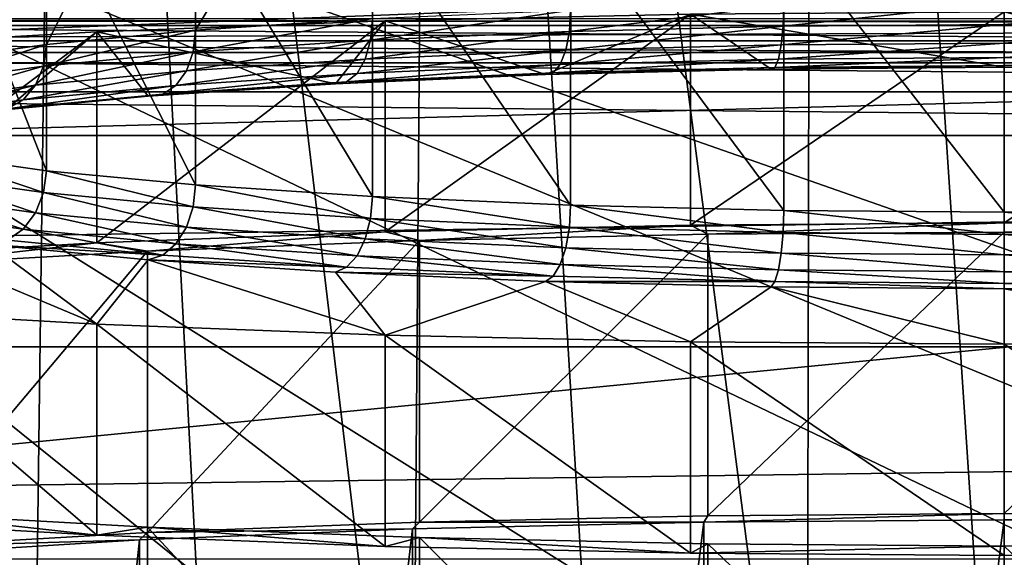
# Model space of a CAD drawing. Header units: millimetres. Extents: x -182 to 217, y -96 to 236.
# Tile 66 of 256: x -81.97 to -75, y -1.49 to 2.32. Entities that reach past the tile are written whole.
import ezdxf

# ---------------------------------------------------------------- set-up
doc = ezdxf.new("R2010")
doc.units = ezdxf.units.MM
doc.header["$LTSCALE"] = 52.148148
for name, color, linetype in [('207', 7, 'CONTINUOUS'), ('246', 7, 'CONTINUOUS'), ('247', 7, 'CONTINUOUS'), ('250', 7, 'CONTINUOUS'), ('252', 7, 'CONTINUOUS'), ('253', 7, 'CONTINUOUS'), ('254', 7, 'CONTINUOUS'), ('255', 7, 'CONTINUOUS'), ('30', 7, 'CONTINUOUS'), ('311', 7, 'CONTINUOUS'), ('4', 7, 'CONTINUOUS'), ('47', 7, 'CONTINUOUS'), ('495', 7, 'CONTINUOUS'), ('496', 7, 'CONTINUOUS'), ('497', 7, 'CONTINUOUS'), ('50', 7, 'CONTINUOUS'), ('504', 7, 'CONTINUOUS'), ('505', 7, 'CONTINUOUS'), ('506', 7, 'CONTINUOUS'), ('57', 7, 'CONTINUOUS'), ('6', 7, 'CONTINUOUS'), ('60', 7, 'CONTINUOUS'), ('67', 7, 'CONTINUOUS')]:
    doc.layers.add(name, color=color, linetype=linetype)

msp = doc.modelspace()

# ---------------------------------------------------------------- linework, layer by layer
at = {"layer": '207', "color": 7, "linetype": 'CONTINUOUS', "true_color": 0xaaaaaa}
for points in [[(-90.3757, 2.306, 61.0878), (-90.3757, 2.448, 60.809), (-59.6243, 2.306, 61.0878), (-90.3757, 2.306, 61.0878)], [(-59.6243, 2.306, 61.0878), (-90.3757, 2.448, 60.809), (-75.001, 2.4135, 60.9), (-59.6243, 2.306, 61.0878)], [(-59.6243, 2.448, 60.809), (-59.6243, 2.306, 61.0878), (-75.001, 2.4135, 60.9), (-59.6243, 2.448, 60.809)], [(-90.3757, 2.0847, 61.309), (-90.3757, 2.306, 61.0878), (-59.6243, 2.0847, 61.309), (-90.3757, 2.0847, 61.309)], [(-59.6243, 2.0847, 61.309), (-90.3757, 2.306, 61.0878), (-59.6243, 2.306, 61.0878), (-59.6243, 2.0847, 61.309)], [(-90.3757, 1.806, 61.4511), (-90.3757, 2.0847, 61.309), (-59.6243, 1.806, 61.4511), (-90.3757, 1.806, 61.4511)], [(-59.6243, 1.806, 61.4511), (-90.3757, 2.0847, 61.309), (-59.6243, 2.0847, 61.309), (-59.6243, 1.806, 61.4511)], [(-59.6243, 1.497, 61.5), (-90.3757, 1.497, 61.5), (-90.3757, 1.806, 61.4511), (-59.6243, 1.497, 61.5)], [(-59.6243, 1.497, 61.5), (-90.3757, 1.806, 61.4511), (-59.6243, 1.806, 61.4511), (-59.6243, 1.497, 61.5)]]:
    msp.add_3dface(points, dxfattribs=at)
at = {"layer": '246', "color": 7, "linetype": 'CONTINUOUS', "true_color": 0xaaaaaa}
for points in [[(-75, 2.372, 112.3592), (-77.222, 2.356, 112.1758), (-75, 1.9798, 107.8763), (-75, 2.372, 112.3592)], [(-72.778, 2.356, 112.1758), (-75, 2.372, 112.3592), (-73.3489, 1.9665, 107.7241), (-72.778, 2.356, 112.1758)], [(-75, 2.372, 112.3592), (-75, 1.9798, 107.8763), (-73.3489, 1.9665, 107.7241), (-75, 2.372, 112.3592)], [(-79.3835, 2.3083, 111.6305), (-81.4253, 2.2302, 110.7383), (-79.7363, 1.8624, 106.5344), (-79.3835, 2.3083, 111.6305)], [(-78.249, 1.9269, 107.2717), (-79.3835, 2.3083, 111.6305), (-79.7363, 1.8624, 106.5344), (-78.249, 1.9269, 107.2717)], [(-77.222, 2.356, 112.1758), (-79.3835, 2.3083, 111.6305), (-78.249, 1.9269, 107.2717), (-77.222, 2.356, 112.1758)], [(-76.6511, 1.9665, 107.7241), (-77.222, 2.356, 112.1758), (-78.249, 1.9269, 107.2717), (-76.6511, 1.9665, 107.7241)], [(-75, 1.9798, 107.8763), (-77.222, 2.356, 112.1758), (-76.6511, 1.9665, 107.7241), (-75, 1.9798, 107.8763)], [(-81.4253, 2.2302, 110.7383), (-83.2919, 2.1239, 109.5234), (-82.1814, 1.6682, 104.3146), (-81.4253, 2.2302, 110.7383)], [(-81.0621, 1.7752, 105.5374), (-81.4253, 2.2302, 110.7383), (-82.1814, 1.6682, 104.3146), (-81.0621, 1.7752, 105.5374)], [(-79.7363, 1.8624, 106.5344), (-81.4253, 2.2302, 110.7383), (-81.0621, 1.7752, 105.5374), (-79.7363, 1.8624, 106.5344)], [(-83.2919, 0.2669, 88.2977), (-81.4253, 0.1606, 87.0828), (-83.0561, 0.8457, 94.9134), (-83.2919, 0.2669, 88.2977)], [(-83.0561, 0.8457, 94.9134), (-81.4253, 0.1606, 87.0828), (-82.1814, 0.7226, 93.5065), (-83.0561, 0.8457, 94.9134)], [(-82.1814, 0.7226, 93.5065), (-81.4253, 0.1606, 87.0828), (-81.0621, 0.6157, 92.2837), (-82.1814, 0.7226, 93.5065)], [(-81.4253, 0.1606, 87.0828), (-79.3835, 0.0826, 86.1906), (-81.0621, 0.6157, 92.2837), (-81.4253, 0.1606, 87.0828)], [(-81.0621, 0.6157, 92.2837), (-79.3835, 0.0826, 86.1906), (-79.7363, 0.5284, 91.2867), (-81.0621, 0.6157, 92.2837)], [(-79.7363, 0.5284, 91.2867), (-79.3835, 0.0826, 86.1906), (-78.249, 0.4639, 90.5494), (-79.7363, 0.5284, 91.2867)], [(-79.3835, 0.0826, 86.1906), (-77.222, 0.0349, 85.6453), (-78.249, 0.4639, 90.5494), (-79.3835, 0.0826, 86.1906)], [(-78.249, 0.4639, 90.5494), (-77.222, 0.0349, 85.6453), (-76.6511, 0.4243, 90.097), (-78.249, 0.4639, 90.5494)], [(-77.222, 0.0349, 85.6453), (-75, 0.0188, 85.4619), (-76.6511, 0.4243, 90.097), (-77.222, 0.0349, 85.6453)], [(-76.6511, 0.4243, 90.097), (-75, 0.0188, 85.4619), (-75, 0.411, 89.9448), (-76.6511, 0.4243, 90.097)], [(-75, 0.411, 89.9448), (-72.778, 0.0349, 85.6453), (-73.3489, 0.4243, 90.097), (-75, 0.411, 89.9448)], [(-75, 0.0188, 85.4619), (-72.778, 0.0349, 85.6453), (-75, 0.411, 89.9448), (-75, 0.0188, 85.4619)]]:
    msp.add_3dface(points, dxfattribs=at)
at = {"layer": '247', "color": 7, "linetype": 'CONTINUOUS', "true_color": 0xaaaaaa}
for points in [[(-77.222, 2.356, 112.1758), (-75, 2.372, 112.3592), (-77.222, 0.8617, 112.3065), (-77.222, 2.356, 112.1758)], [(-75, 2.372, 112.3592), (-75, 0.8777, 112.4899), (-77.222, 0.8617, 112.3065), (-75, 2.372, 112.3592)], [(-81.4253, 2.2302, 110.7383), (-79.3835, 2.3083, 111.6305), (-81.4253, 0.7359, 110.869), (-81.4253, 2.2302, 110.7383)], [(-81.4253, 0.7359, 110.869), (-79.3835, 2.3083, 111.6305), (-79.3834, 0.814, 111.7612), (-81.4253, 0.7359, 110.869)], [(-79.3835, 2.3083, 111.6305), (-77.222, 2.356, 112.1758), (-79.3834, 0.814, 111.7612), (-79.3835, 2.3083, 111.6305)], [(-79.3834, 0.814, 111.7612), (-77.222, 2.356, 112.1758), (-77.222, 0.8617, 112.3065), (-79.3834, 0.814, 111.7612)], [(-83.2919, 2.1239, 109.5234), (-81.4253, 2.2302, 110.7383), (-83.2919, 0.6296, 109.6542), (-83.2919, 2.1239, 109.5234)], [(-83.2919, 0.6296, 109.6542), (-81.4253, 2.2302, 110.7383), (-81.4253, 0.7359, 110.869), (-83.2919, 0.6296, 109.6542)], [(-81.4253, 0.1606, 87.0828), (-83.2919, 0.2669, 88.2977), (-81.4253, -1.3337, 87.2136), (-81.4253, 0.1606, 87.0828)], [(-81.4253, -1.3337, 87.2136), (-83.2919, 0.2669, 88.2977), (-83.2919, -1.2274, 88.4284), (-81.4253, -1.3337, 87.2136)], [(-79.3835, 0.0826, 86.1906), (-81.4253, 0.1606, 87.0828), (-79.3834, -1.4117, 86.3213), (-79.3835, 0.0826, 86.1906)], [(-79.3834, -1.4117, 86.3213), (-81.4253, 0.1606, 87.0828), (-81.4253, -1.3337, 87.2136), (-79.3834, -1.4117, 86.3213)], [(-77.222, 0.0349, 85.6453), (-79.3835, 0.0826, 86.1906), (-77.222, -1.4594, 85.7761), (-77.222, 0.0349, 85.6453)], [(-77.222, -1.4594, 85.7761), (-79.3835, 0.0826, 86.1906), (-79.3834, -1.4117, 86.3213), (-77.222, -1.4594, 85.7761)], [(-75, 0.0188, 85.4619), (-77.222, 0.0349, 85.6453), (-75, -1.4755, 85.5927), (-75, 0.0188, 85.4619)], [(-75, -1.4755, 85.5927), (-77.222, 0.0349, 85.6453), (-77.222, -1.4594, 85.7761), (-75, -1.4755, 85.5927)]]:
    msp.add_3dface(points, dxfattribs=at)
at = {"layer": '250', "color": 7, "linetype": 'CONTINUOUS', "true_color": 0xaaaaaa}
for points in [[(-75, 2.372, 112.3592), (-72.778, 2.356, 112.1758), (-75, 0.8777, 112.4899), (-75, 2.372, 112.3592)], [(-75, 0.8777, 112.4899), (-72.778, 2.356, 112.1758), (-72.778, 0.8617, 112.3065), (-75, 0.8777, 112.4899)], [(-72.778, 0.0349, 85.6453), (-75, 0.0188, 85.4619), (-72.778, -1.4594, 85.7761), (-72.778, 0.0349, 85.6453)], [(-75, 0.0188, 85.4619), (-75, -1.4755, 85.5927), (-72.778, -1.4594, 85.7761), (-75, 0.0188, 85.4619)]]:
    msp.add_3dface(points, dxfattribs=at)
at = {"layer": '252', "color": 7, "linetype": 'CONTINUOUS', "true_color": 0xaaaaaa}
for points in [[(-73.4381, 2.9577, 90.3692), (-75, 2.9451, 90.225), (-73.4381, 0.9653, 90.5435), (-73.4381, 2.9577, 90.3692)], [(-73.4381, 0.9653, 90.5435), (-75, 2.9451, 90.225), (-75, 0.9527, 90.3993), (-73.4381, 0.9653, 90.5435)]]:
    msp.add_3dface(points, dxfattribs=at)
at = {"layer": '253', "color": 7, "linetype": 'CONTINUOUS', "true_color": 0xaaaaaa}
for points in [[(-80.7264, 4.2334, 104.9504), (-79.4747, 4.3158, 105.892), (-80.7264, 2.241, 105.1246), (-80.7264, 4.2334, 104.9504)], [(-80.7264, 2.241, 105.1246), (-79.4747, 4.3158, 105.892), (-79.4747, 2.3234, 106.0663), (-80.7264, 2.241, 105.1246)], [(-81.7831, 4.1324, 103.7956), (-80.7264, 4.2334, 104.9504), (-81.7831, 2.14, 103.9699), (-81.7831, 4.1324, 103.7956)], [(-81.7831, 2.14, 103.9699), (-80.7264, 4.2334, 104.9504), (-80.7264, 2.241, 105.1246), (-81.7831, 2.14, 103.9699)], [(-82.6089, 4.0161, 102.467), (-81.7831, 4.1324, 103.7956), (-82.6089, 2.0237, 102.6413), (-82.6089, 4.0161, 102.467)], [(-82.6089, 2.0237, 102.6413), (-81.7831, 4.1324, 103.7956), (-81.7831, 2.14, 103.9699), (-82.6089, 2.0237, 102.6413)], [(-81.7831, 3.2395, 93.5898), (-82.6089, 3.3557, 94.9183), (-81.7831, 1.2471, 93.7641), (-81.7831, 3.2395, 93.5898)], [(-81.7831, 1.2471, 93.7641), (-82.6089, 3.3557, 94.9183), (-82.6089, 1.3633, 95.0926), (-81.7831, 1.2471, 93.7641)], [(-80.7264, 3.1384, 92.435), (-81.7831, 3.2395, 93.5898), (-80.7264, 1.146, 92.6093), (-80.7264, 3.1384, 92.435)], [(-80.7264, 1.146, 92.6093), (-81.7831, 3.2395, 93.5898), (-81.7831, 1.2471, 93.7641), (-80.7264, 1.146, 92.6093)], [(-79.4747, 3.0561, 91.4933), (-80.7264, 3.1384, 92.435), (-79.4747, 1.0637, 91.6676), (-79.4747, 3.0561, 91.4933)], [(-79.4747, 1.0637, 91.6676), (-80.7264, 3.1384, 92.435), (-80.7264, 1.146, 92.6093), (-79.4747, 1.0637, 91.6676)], [(-78.0705, 2.9951, 90.7968), (-79.4747, 3.0561, 91.4933), (-78.0706, 1.0027, 90.9711), (-78.0705, 2.9951, 90.7968)], [(-78.0706, 1.0027, 90.9711), (-79.4747, 3.0561, 91.4933), (-79.4747, 1.0637, 91.6676), (-78.0706, 1.0027, 90.9711)], [(-76.5619, 0.9653, 90.5435), (-78.0705, 2.9951, 90.7968), (-78.0706, 1.0027, 90.9711), (-76.5619, 0.9653, 90.5435)], [(-76.5619, 2.9577, 90.3692), (-78.0705, 2.9951, 90.7968), (-76.5619, 0.9653, 90.5435), (-76.5619, 2.9577, 90.3692)], [(-75, 2.9451, 90.225), (-76.5619, 2.9577, 90.3692), (-75, 0.9527, 90.3993), (-75, 2.9451, 90.225)], [(-75, 0.9527, 90.3993), (-76.5619, 2.9577, 90.3692), (-76.5619, 0.9653, 90.5435), (-75, 0.9527, 90.3993)]]:
    msp.add_3dface(points, dxfattribs=at)
at = {"layer": '254', "color": 7, "linetype": 'CONTINUOUS', "true_color": 0xaaaaaa}
for points in [[(-79.4747, 2.3234, 106.0663), (-78.0706, 2.3843, 106.7628), (-79.4876, 2.1713, 106.1005), (-79.4747, 2.3234, 106.0663)], [(-78.0706, 2.3843, 106.7628), (-78.0794, 2.2324, 106.799), (-79.4876, 2.1713, 106.1005), (-78.0706, 2.3843, 106.7628)], [(-78.0706, 2.3843, 106.7628), (-76.5619, 2.4217, 107.1905), (-78.0794, 2.2324, 106.799), (-78.0706, 2.3843, 106.7628)], [(-76.5619, 2.4217, 107.1905), (-76.5664, 2.2699, 107.2279), (-78.0794, 2.2324, 106.799), (-76.5619, 2.4217, 107.1905)], [(-76.5619, 2.4217, 107.1905), (-75, 2.4343, 107.3346), (-76.5664, 2.2699, 107.2279), (-76.5619, 2.4217, 107.1905)], [(-75, 2.4343, 107.3346), (-75, 2.2826, 107.3725), (-76.5664, 2.2699, 107.2279), (-75, 2.4343, 107.3346)], [(-80.7264, 2.241, 105.1246), (-79.4747, 2.3234, 106.0663), (-80.7429, 2.0887, 105.1561), (-80.7264, 2.241, 105.1246)], [(-79.4747, 2.3234, 106.0663), (-79.4876, 2.1713, 106.1005), (-80.7429, 2.0887, 105.1561), (-79.4747, 2.3234, 106.0663)], [(-81.7831, 2.14, 103.9699), (-80.7264, 2.241, 105.1246), (-81.8027, 1.9873, 103.998), (-81.7831, 2.14, 103.9699)], [(-80.7264, 2.241, 105.1246), (-80.7429, 2.0887, 105.1561), (-81.8027, 1.9873, 103.998), (-80.7264, 2.241, 105.1246)], [(-78.1051, 2.0992, 106.8772), (-79.525, 2.0376, 106.1729), (-78.0794, 2.2324, 106.799), (-78.1051, 2.0992, 106.8772)], [(-78.0794, 2.2324, 106.799), (-79.525, 2.0376, 106.1729), (-79.4876, 2.1713, 106.1005), (-78.0794, 2.2324, 106.799)], [(-76.5794, 2.137, 107.3097), (-78.1051, 2.0992, 106.8772), (-76.5664, 2.2699, 107.2279), (-76.5794, 2.137, 107.3097)], [(-76.5664, 2.2699, 107.2279), (-78.1051, 2.0992, 106.8772), (-78.0794, 2.2324, 106.799), (-76.5664, 2.2699, 107.2279)], [(-75, 2.1498, 107.4555), (-76.5794, 2.137, 107.3097), (-75, 2.2826, 107.3725), (-75, 2.1498, 107.4555)], [(-75, 2.2826, 107.3725), (-76.5794, 2.137, 107.3097), (-76.5664, 2.2699, 107.2279), (-75, 2.2826, 107.3725)], [(-79.525, 2.0376, 106.1729), (-80.7908, 1.9543, 105.2206), (-79.4876, 2.1713, 106.1005), (-79.525, 2.0376, 106.1729)], [(-79.4876, 2.1713, 106.1005), (-80.7908, 1.9543, 105.2206), (-80.7429, 2.0887, 105.1561), (-79.4876, 2.1713, 106.1005)], [(-82.6089, 2.0237, 102.6413), (-81.7831, 2.14, 103.9699), (-82.6308, 1.8708, 102.6657), (-82.6089, 2.0237, 102.6413)], [(-81.7831, 2.14, 103.9699), (-81.8027, 1.9873, 103.998), (-82.6308, 1.8708, 102.6657), (-81.7831, 2.14, 103.9699)], [(-78.1451, 1.9979, 106.9898), (-79.5833, 1.9355, 106.2764), (-78.1051, 2.0992, 106.8772), (-78.1451, 1.9979, 106.9898)], [(-78.1051, 2.0992, 106.8772), (-79.5833, 1.9355, 106.2764), (-79.525, 2.0376, 106.1729), (-78.1051, 2.0992, 106.8772)], [(-76.5998, 2.0363, 107.4278), (-78.1451, 1.9979, 106.9898), (-76.5794, 2.137, 107.3097), (-76.5998, 2.0363, 107.4278)], [(-76.5794, 2.137, 107.3097), (-78.1451, 1.9979, 106.9898), (-78.1051, 2.0992, 106.8772), (-76.5794, 2.137, 107.3097)], [(-75, 2.0492, 107.5755), (-76.5998, 2.0363, 107.4278), (-75, 2.1498, 107.4555), (-75, 2.0492, 107.5755)], [(-75, 2.1498, 107.4555), (-76.5998, 2.0363, 107.4278), (-76.5794, 2.137, 107.3097), (-75, 2.1498, 107.4555)], [(-80.7908, 1.9543, 105.2206), (-81.8594, 1.8521, 104.0529), (-80.7429, 2.0887, 105.1561), (-80.7908, 1.9543, 105.2206)], [(-80.7429, 2.0887, 105.1561), (-81.8594, 1.8521, 104.0529), (-81.8027, 1.9873, 103.998), (-80.7429, 2.0887, 105.1561)], [(-79.5833, 1.9355, 106.2764), (-80.8654, 1.8511, 105.3118), (-79.525, 2.0376, 106.1729), (-79.5833, 1.9355, 106.2764)], [(-79.525, 2.0376, 106.1729), (-80.8654, 1.8511, 105.3118), (-80.7908, 1.9543, 105.2206), (-79.525, 2.0376, 106.1729)], [(-76.6254, 1.9775, 107.5707), (-78.1955, 1.9386, 107.1256), (-76.5998, 2.0363, 107.4278), (-76.6254, 1.9775, 107.5707)], [(-76.5998, 2.0363, 107.4278), (-78.1955, 1.9386, 107.1256), (-78.1451, 1.9979, 106.9898), (-76.5998, 2.0363, 107.4278)], [(-75, 1.9906, 107.7207), (-76.6254, 1.9775, 107.5707), (-75, 2.0492, 107.5755), (-75, 1.9906, 107.7207)], [(-75, 2.0492, 107.5755), (-76.6254, 1.9775, 107.5707), (-76.5998, 2.0363, 107.4278), (-75, 2.0492, 107.5755)], [(-81.8594, 1.8521, 104.0529), (-82.6945, 1.7345, 102.7094), (-81.8027, 1.9873, 103.998), (-81.8594, 1.8521, 104.0529)], [(-81.8027, 1.9873, 103.998), (-82.6945, 1.7345, 102.7094), (-82.6308, 1.8708, 102.6657), (-81.8027, 1.9873, 103.998)], [(-80.8654, 1.8511, 105.3118), (-81.9478, 1.7477, 104.129), (-80.7908, 1.9543, 105.2206), (-80.8654, 1.8511, 105.3118)], [(-80.7908, 1.9543, 105.2206), (-81.9478, 1.7477, 104.129), (-81.8594, 1.8521, 104.0529), (-80.7908, 1.9543, 105.2206)], [(-78.1955, 1.9386, 107.1256), (-79.6568, 1.8752, 106.4008), (-78.1451, 1.9979, 106.9898), (-78.1955, 1.9386, 107.1256)], [(-78.1451, 1.9979, 106.9898), (-79.6568, 1.8752, 106.4008), (-79.5833, 1.9355, 106.2764), (-78.1451, 1.9979, 106.9898)], [(-76.6511, 1.9665, 107.7241), (-78.249, 1.9269, 107.2717), (-76.6254, 1.9775, 107.5707), (-76.6511, 1.9665, 107.7241)], [(-76.6254, 1.9775, 107.5707), (-78.249, 1.9269, 107.2717), (-78.1955, 1.9386, 107.1256), (-76.6254, 1.9775, 107.5707)], [(-75, 1.9798, 107.8763), (-76.6511, 1.9665, 107.7241), (-75, 1.9906, 107.7207), (-75, 1.9798, 107.8763)], [(-75, 1.9906, 107.7207), (-76.6511, 1.9665, 107.7241), (-76.6254, 1.9775, 107.5707), (-75, 1.9906, 107.7207)], [(-79.6568, 1.8752, 106.4008), (-80.9595, 1.7894, 105.4208), (-79.5833, 1.9355, 106.2764), (-79.6568, 1.8752, 106.4008)], [(-79.5833, 1.9355, 106.2764), (-80.9595, 1.7894, 105.4208), (-80.8654, 1.8511, 105.3118), (-79.5833, 1.9355, 106.2764)], [(-78.249, 1.9269, 107.2717), (-79.7363, 1.8624, 106.5344), (-78.1955, 1.9386, 107.1256), (-78.249, 1.9269, 107.2717)], [(-78.1955, 1.9386, 107.1256), (-79.7363, 1.8624, 106.5344), (-79.6568, 1.8752, 106.4008), (-78.1955, 1.9386, 107.1256)], [(-81.9478, 1.7477, 104.129), (-82.7936, 1.6286, 102.7682), (-81.8594, 1.8521, 104.0529), (-81.9478, 1.7477, 104.129)], [(-81.8594, 1.8521, 104.0529), (-82.7936, 1.6286, 102.7682), (-82.6945, 1.7345, 102.7094), (-81.8594, 1.8521, 104.0529)], [(-80.9595, 1.7894, 105.4208), (-82.0592, 1.6843, 104.219), (-80.8654, 1.8511, 105.3118), (-80.9595, 1.7894, 105.4208)], [(-80.8654, 1.8511, 105.3118), (-82.0592, 1.6843, 104.219), (-81.9478, 1.7477, 104.129), (-80.8654, 1.8511, 105.3118)], [(-79.7363, 1.8624, 106.5344), (-81.0621, 1.7752, 105.5374), (-79.6568, 1.8752, 106.4008), (-79.7363, 1.8624, 106.5344)], [(-79.6568, 1.8752, 106.4008), (-81.0621, 1.7752, 105.5374), (-80.9595, 1.7894, 105.4208), (-79.6568, 1.8752, 106.4008)], [(-82.0592, 1.6843, 104.219), (-82.9186, 1.5633, 102.8364), (-81.9478, 1.7477, 104.129), (-82.0592, 1.6843, 104.219)], [(-81.9478, 1.7477, 104.129), (-82.9186, 1.5633, 102.8364), (-82.7936, 1.6286, 102.7682), (-81.9478, 1.7477, 104.129)], [(-81.0621, 1.7752, 105.5374), (-82.1814, 1.6682, 104.3146), (-80.9595, 1.7894, 105.4208), (-81.0621, 1.7752, 105.5374)], [(-80.9595, 1.7894, 105.4208), (-82.1814, 1.6682, 104.3146), (-82.0592, 1.6843, 104.219), (-80.9595, 1.7894, 105.4208)], [(-82.6089, 1.3633, 95.0926), (-82.6308, 1.2084, 95.0952), (-81.8027, 1.0919, 93.7628), (-82.6089, 1.3633, 95.0926)], [(-81.7831, 1.2471, 93.7641), (-82.6089, 1.3633, 95.0926), (-81.8027, 1.0919, 93.7628), (-81.7831, 1.2471, 93.7641)], [(-82.6945, 1.0667, 95.0758), (-81.8594, 0.9492, 93.7323), (-82.6308, 1.2084, 95.0952), (-82.6945, 1.0667, 95.0758)], [(-82.6308, 1.2084, 95.0952), (-81.8594, 0.9492, 93.7323), (-81.8027, 1.0919, 93.7628), (-82.6308, 1.2084, 95.0952)], [(-81.7831, 1.2471, 93.7641), (-81.8027, 1.0919, 93.7628), (-80.7429, 0.9905, 92.6048), (-81.7831, 1.2471, 93.7641)], [(-80.7264, 1.146, 92.6093), (-81.7831, 1.2471, 93.7641), (-80.7429, 0.9905, 92.6048), (-80.7264, 1.146, 92.6093)], [(-80.7264, 1.146, 92.6093), (-80.7429, 0.9905, 92.6048), (-79.4876, 0.9079, 91.6604), (-80.7264, 1.146, 92.6093)], [(-79.4747, 1.0637, 91.6676), (-80.7264, 1.146, 92.6093), (-79.4876, 0.9079, 91.6604), (-79.4747, 1.0637, 91.6676)], [(-82.7936, 0.9521, 95.0363), (-81.9478, 0.8331, 93.6755), (-82.6945, 1.0667, 95.0758), (-82.7936, 0.9521, 95.0363)], [(-82.6945, 1.0667, 95.0758), (-81.9478, 0.8331, 93.6755), (-81.8594, 0.9492, 93.7323), (-82.6945, 1.0667, 95.0758)], [(-81.8594, 0.9492, 93.7323), (-80.7908, 0.847, 92.5646), (-81.8027, 1.0919, 93.7628), (-81.8594, 0.9492, 93.7323)], [(-81.8027, 1.0919, 93.7628), (-80.7908, 0.847, 92.5646), (-80.7429, 0.9905, 92.6048), (-81.8027, 1.0919, 93.7628)], [(-79.4747, 1.0637, 91.6676), (-79.4876, 0.9079, 91.6604), (-78.0794, 0.8468, 90.9619), (-79.4747, 1.0637, 91.6676)], [(-78.0706, 1.0027, 90.9711), (-79.4747, 1.0637, 91.6676), (-78.0794, 0.8468, 90.9619), (-78.0706, 1.0027, 90.9711)], [(-80.7908, 0.847, 92.5646), (-79.525, 0.7637, 91.6123), (-80.7429, 0.9905, 92.6048), (-80.7908, 0.847, 92.5646)], [(-80.7429, 0.9905, 92.6048), (-79.525, 0.7637, 91.6123), (-79.4876, 0.9079, 91.6604), (-80.7429, 0.9905, 92.6048)], [(-78.0706, 1.0027, 90.9711), (-78.0794, 0.8468, 90.9619), (-76.5664, 0.8093, 90.533), (-78.0706, 1.0027, 90.9711)], [(-76.5619, 0.9653, 90.5435), (-78.0706, 1.0027, 90.9711), (-76.5664, 0.8093, 90.533), (-76.5619, 0.9653, 90.5435)], [(-82.7936, 0.9521, 95.0363), (-82.0592, 0.755, 93.5978), (-81.9478, 0.8331, 93.6755), (-82.7936, 0.9521, 95.0363)], [(-81.9478, 0.8331, 93.6755), (-80.8654, 0.7296, 92.4927), (-81.8594, 0.9492, 93.7323), (-81.9478, 0.8331, 93.6755)], [(-81.8594, 0.9492, 93.7323), (-80.8654, 0.7296, 92.4927), (-80.7908, 0.847, 92.5646), (-81.8594, 0.9492, 93.7323)], [(-79.525, 0.7637, 91.6123), (-78.1051, 0.7021, 90.908), (-79.4876, 0.9079, 91.6604), (-79.525, 0.7637, 91.6123)], [(-79.4876, 0.9079, 91.6604), (-78.1051, 0.7021, 90.908), (-78.0794, 0.8468, 90.9619), (-79.4876, 0.9079, 91.6604)], [(-76.5619, 0.9653, 90.5435), (-76.5664, 0.8093, 90.533), (-75, 0.7966, 90.3884), (-76.5619, 0.9653, 90.5435)], [(-75, 0.9527, 90.3993), (-76.5619, 0.9653, 90.5435), (-75, 0.7966, 90.3884), (-75, 0.9527, 90.3993)], [(-80.8654, 0.7296, 92.4927), (-79.5833, 0.6452, 91.5281), (-80.7908, 0.847, 92.5646), (-80.8654, 0.7296, 92.4927)], [(-80.7908, 0.847, 92.5646), (-79.5833, 0.6452, 91.5281), (-79.525, 0.7637, 91.6123), (-80.7908, 0.847, 92.5646)], [(-78.1051, 0.7021, 90.908), (-76.5794, 0.6642, 90.4755), (-78.0794, 0.8468, 90.9619), (-78.1051, 0.7021, 90.908)], [(-78.0794, 0.8468, 90.9619), (-76.5794, 0.6642, 90.4755), (-76.5664, 0.8093, 90.533), (-78.0794, 0.8468, 90.9619)], [(-82.0592, 0.755, 93.5978), (-80.9595, 0.6499, 92.3961), (-81.9478, 0.8331, 93.6755), (-82.0592, 0.755, 93.5978)], [(-81.9478, 0.8331, 93.6755), (-80.9595, 0.6499, 92.3961), (-80.8654, 0.7296, 92.4927), (-81.9478, 0.8331, 93.6755)], [(-76.5794, 0.6642, 90.4755), (-75, 0.6515, 90.3297), (-76.5664, 0.8093, 90.533), (-76.5794, 0.6642, 90.4755)], [(-76.5664, 0.8093, 90.533), (-75, 0.6515, 90.3297), (-75, 0.7966, 90.3884), (-76.5664, 0.8093, 90.533)], [(-82.0592, 0.755, 93.5978), (-82.1814, 0.7226, 93.5065), (-80.9595, 0.6499, 92.3961), (-82.0592, 0.755, 93.5978)], [(-82.1814, 0.7226, 93.5065), (-81.0621, 0.6157, 92.2837), (-80.9595, 0.6499, 92.3961), (-82.1814, 0.7226, 93.5065)], [(-80.9595, 0.6499, 92.3961), (-79.6568, 0.5642, 91.4161), (-80.8654, 0.7296, 92.4927), (-80.9595, 0.6499, 92.3961)], [(-80.8654, 0.7296, 92.4927), (-79.6568, 0.5642, 91.4161), (-79.5833, 0.6452, 91.5281), (-80.8654, 0.7296, 92.4927)], [(-79.5833, 0.6452, 91.5281), (-78.1451, 0.5828, 90.8147), (-79.525, 0.7637, 91.6123), (-79.5833, 0.6452, 91.5281)], [(-79.525, 0.7637, 91.6123), (-78.1451, 0.5828, 90.8147), (-78.1051, 0.7021, 90.908), (-79.525, 0.7637, 91.6123)], [(-78.1451, 0.5828, 90.8147), (-76.5998, 0.5445, 90.3767), (-78.1051, 0.7021, 90.908), (-78.1451, 0.5828, 90.8147)], [(-78.1051, 0.7021, 90.908), (-76.5998, 0.5445, 90.3767), (-76.5794, 0.6642, 90.4755), (-78.1051, 0.7021, 90.908)], [(-80.9595, 0.6499, 92.3961), (-81.0621, 0.6157, 92.2837), (-79.6568, 0.5642, 91.4161), (-80.9595, 0.6499, 92.3961)], [(-79.6568, 0.5642, 91.4161), (-78.1955, 0.5007, 90.6912), (-79.5833, 0.6452, 91.5281), (-79.6568, 0.5642, 91.4161)], [(-79.5833, 0.6452, 91.5281), (-78.1955, 0.5007, 90.6912), (-78.1451, 0.5828, 90.8147), (-79.5833, 0.6452, 91.5281)], [(-76.5998, 0.5445, 90.3767), (-75, 0.5316, 90.229), (-76.5794, 0.6642, 90.4755), (-76.5998, 0.5445, 90.3767)], [(-76.5794, 0.6642, 90.4755), (-75, 0.5316, 90.229), (-75, 0.6515, 90.3297), (-76.5794, 0.6642, 90.4755)], [(-81.0621, 0.6157, 92.2837), (-79.7363, 0.5284, 91.2867), (-79.6568, 0.5642, 91.4161), (-81.0621, 0.6157, 92.2837)], [(-79.6568, 0.5642, 91.4161), (-79.7363, 0.5284, 91.2867), (-78.1955, 0.5007, 90.6912), (-79.6568, 0.5642, 91.4161)], [(-78.1955, 0.5007, 90.6912), (-76.6254, 0.4618, 90.2462), (-78.1451, 0.5828, 90.8147), (-78.1955, 0.5007, 90.6912)], [(-78.1451, 0.5828, 90.8147), (-76.6254, 0.4618, 90.2462), (-76.5998, 0.5445, 90.3767), (-78.1451, 0.5828, 90.8147)], [(-79.7363, 0.5284, 91.2867), (-78.249, 0.4639, 90.5494), (-78.1955, 0.5007, 90.6912), (-79.7363, 0.5284, 91.2867)], [(-78.1955, 0.5007, 90.6912), (-78.249, 0.4639, 90.5494), (-76.6254, 0.4618, 90.2462), (-78.1955, 0.5007, 90.6912)], [(-76.6254, 0.4618, 90.2462), (-75, 0.4487, 90.0962), (-76.5998, 0.5445, 90.3767), (-76.6254, 0.4618, 90.2462)], [(-76.5998, 0.5445, 90.3767), (-75, 0.4487, 90.0962), (-75, 0.5316, 90.229), (-76.5998, 0.5445, 90.3767)], [(-78.249, 0.4639, 90.5494), (-76.6511, 0.4243, 90.097), (-76.6254, 0.4618, 90.2462), (-78.249, 0.4639, 90.5494)], [(-76.6511, 0.4243, 90.097), (-75, 0.411, 89.9448), (-76.6254, 0.4618, 90.2462), (-76.6511, 0.4243, 90.097)], [(-76.6254, 0.4618, 90.2462), (-75, 0.411, 89.9448), (-75, 0.4487, 90.0962), (-76.6254, 0.4618, 90.2462)]]:
    msp.add_3dface(points, dxfattribs=at)
at = {"layer": '255', "color": 7, "linetype": 'CONTINUOUS', "true_color": 0xaaaaaa}
for points in [[(-75, 2.4343, 107.3346), (-73.4381, 2.4217, 107.1905), (-75, 2.2826, 107.3725), (-75, 2.4343, 107.3346)], [(-75, 2.2826, 107.3725), (-73.4381, 2.4217, 107.1905), (-73.4336, 2.2699, 107.2279), (-75, 2.2826, 107.3725)], [(-75, 2.1498, 107.4555), (-75, 2.2826, 107.3725), (-73.4336, 2.2699, 107.2279), (-75, 2.1498, 107.4555)], [(-73.4206, 2.137, 107.3097), (-75, 2.1498, 107.4555), (-73.4336, 2.2699, 107.2279), (-73.4206, 2.137, 107.3097)], [(-75, 2.0492, 107.5755), (-75, 2.1498, 107.4555), (-73.4206, 2.137, 107.3097), (-75, 2.0492, 107.5755)], [(-73.4002, 2.0363, 107.4278), (-75, 2.0492, 107.5755), (-73.4206, 2.137, 107.3097), (-73.4002, 2.0363, 107.4278)], [(-75, 1.9906, 107.7207), (-75, 2.0492, 107.5755), (-73.4002, 2.0363, 107.4278), (-75, 1.9906, 107.7207)], [(-73.3746, 1.9775, 107.5707), (-75, 1.9906, 107.7207), (-73.4002, 2.0363, 107.4278), (-73.3746, 1.9775, 107.5707)], [(-75, 1.9798, 107.8763), (-75, 1.9906, 107.7207), (-73.3746, 1.9775, 107.5707), (-75, 1.9798, 107.8763)], [(-73.3489, 1.9665, 107.7241), (-75, 1.9798, 107.8763), (-73.3746, 1.9775, 107.5707), (-73.3489, 1.9665, 107.7241)], [(-73.4381, 0.9653, 90.5435), (-75, 0.9527, 90.3993), (-73.4336, 0.8093, 90.533), (-73.4381, 0.9653, 90.5435)], [(-75, 0.9527, 90.3993), (-75, 0.7966, 90.3884), (-73.4336, 0.8093, 90.533), (-75, 0.9527, 90.3993)], [(-75, 0.7966, 90.3884), (-73.4206, 0.6642, 90.4755), (-73.4336, 0.8093, 90.533), (-75, 0.7966, 90.3884)], [(-75, 0.7966, 90.3884), (-75, 0.6515, 90.3297), (-73.4206, 0.6642, 90.4755), (-75, 0.7966, 90.3884)], [(-75, 0.6515, 90.3297), (-73.4002, 0.5445, 90.3767), (-73.4206, 0.6642, 90.4755), (-75, 0.6515, 90.3297)], [(-75, 0.6515, 90.3297), (-75, 0.5316, 90.229), (-73.4002, 0.5445, 90.3767), (-75, 0.6515, 90.3297)], [(-75, 0.5316, 90.229), (-73.3746, 0.4618, 90.2462), (-73.4002, 0.5445, 90.3767), (-75, 0.5316, 90.229)], [(-75, 0.5316, 90.229), (-75, 0.4487, 90.0962), (-73.3746, 0.4618, 90.2462), (-75, 0.5316, 90.229)], [(-75, 0.4487, 90.0962), (-73.3489, 0.4243, 90.097), (-73.3746, 0.4618, 90.2462), (-75, 0.4487, 90.0962)], [(-75, 0.411, 89.9448), (-73.3489, 0.4243, 90.097), (-75, 0.4487, 90.0962), (-75, 0.411, 89.9448)]]:
    msp.add_3dface(points, dxfattribs=at)
at = {"layer": '30', "color": 7, "linetype": 'CONTINUOUS', "true_color": 0xaaaaaa}
for points in [[(-137, 10.1533, -31.5), (-137, -10.1533, -31.5), (-52.5, -10.1533, -31.5), (-137, 10.1533, -31.5)], [(-52.5, 10.1533, -31.5), (-137, 10.1533, -31.5), (-52.5, -10.1533, -31.5), (-52.5, 10.1533, -31.5)]]:
    msp.add_3dface(points, dxfattribs=at)
at = {"layer": '311', "color": 7, "linetype": 'CONTINUOUS', "true_color": 0xaaaaaa}
for points in [[(-89.3912, 2.3249, 83.136), (-60.588, 2.2742, 82.8976), (-89.412, 2.2743, 82.8978), (-89.3912, 2.3249, 83.136)], [(-89.3912, 2.3249, 83.136), (-60.6088, 2.3249, 83.136), (-60.588, 2.2742, 82.8976), (-89.3912, 2.3249, 83.136)], [(-89.412, 2.2743, 82.8978), (-60.588, 2.2742, 82.8976), (-89.4311, 2.1674, 82.6785), (-89.412, 2.2743, 82.8978)], [(-60.588, 2.2742, 82.8976), (-60.5689, 2.1673, 82.6784), (-89.4311, 2.1674, 82.6785), (-60.588, 2.2742, 82.8976)], [(-60.5526, 2.0107, 82.4918), (-89.4474, 2.0107, 82.4918), (-89.4311, 2.1674, 82.6785), (-60.5526, 2.0107, 82.4918)], [(-60.5689, 2.1673, 82.6784), (-60.5526, 2.0107, 82.4918), (-89.4311, 2.1674, 82.6785), (-60.5689, 2.1673, 82.6784)]]:
    msp.add_3dface(points, dxfattribs=at)
at = {"layer": '4', "color": 7, "linetype": 'CONTINUOUS', "true_color": 0xaaaaaa}
for points in [[(-140.4269, 3.4843, -35), (20, 12.3844, -35), (-139.9673, 1.769, -35), (-140.4269, 3.4843, -35)], [(-139.9673, 1.769, -35), (20, 12.3844, -35), (-139.8125, 0, -35), (-139.9673, 1.769, -35)], [(-139.8125, 0, -35), (20, 12.3844, -35), (-1.769, 10.0327, -35), (-139.8125, 0, -35)], [(-3.4843, 9.5731, -35), (-139.8125, 0, -35), (-1.769, 10.0327, -35), (-3.4843, 9.5731, -35)], [(-5.0938, 8.8226, -35), (-139.8125, 0, -35), (-3.4843, 9.5731, -35), (-5.0938, 8.8226, -35)], [(-6.5484, 7.8041, -35), (-139.8125, 0, -35), (-5.0938, 8.8226, -35), (-6.5484, 7.8041, -35)], [(-7.8041, 6.5484, -35), (-139.8125, 0, -35), (-6.5484, 7.8041, -35), (-7.8041, 6.5484, -35)], [(-8.8226, 5.0937, -35), (-139.8125, 0, -35), (-7.8041, 6.5484, -35), (-8.8226, 5.0937, -35)], [(-9.5731, 3.4843, -35), (-139.8125, 0, -35), (-8.8226, 5.0937, -35), (-9.5731, 3.4843, -35)], [(-10.0327, 1.769, -35), (-139.8125, 0, -35), (-9.5731, 3.4843, -35), (-10.0327, 1.769, -35)], [(-10.1875, 0, -35), (-139.8125, 0, -35), (-10.0327, 1.769, -35), (-10.1875, 0, -35)], [(-170, -12.3844, -35), (-148.231, -10.0327, -35), (-10.1875, 0, -35), (-170, -12.3844, -35)], [(-170, -12.3844, -35), (-10.1875, 0, -35), (-10.0327, -1.769, -35), (-170, -12.3844, -35)], [(-148.231, -10.0327, -35), (-146.5157, -9.5731, -35), (-10.1875, 0, -35), (-148.231, -10.0327, -35)], [(-146.5157, -9.5731, -35), (-144.9062, -8.8226, -35), (-10.1875, 0, -35), (-146.5157, -9.5731, -35)], [(-144.9062, -8.8226, -35), (-143.4516, -7.8041, -35), (-10.1875, 0, -35), (-144.9062, -8.8226, -35)], [(-143.4516, -7.8041, -35), (-142.1959, -6.5484, -35), (-10.1875, 0, -35), (-143.4516, -7.8041, -35)], [(-142.1959, -6.5484, -35), (-141.1774, -5.0938, -35), (-10.1875, 0, -35), (-142.1959, -6.5484, -35)], [(-141.1774, -5.0938, -35), (-140.4269, -3.4843, -35), (-10.1875, 0, -35), (-141.1774, -5.0938, -35)], [(-140.4269, -3.4843, -35), (-139.9673, -1.769, -35), (-10.1875, 0, -35), (-140.4269, -3.4843, -35)], [(-139.9673, -1.769, -35), (-139.8125, 0, -35), (-10.1875, 0, -35), (-139.9673, -1.769, -35)]]:
    msp.add_3dface(points, dxfattribs=at)
at = {"layer": '47', "color": 7, "linetype": 'CONTINUOUS', "true_color": 0xaaaaaa}
for points in [[(-133.1612, 17.7176, -4.3553), (-73.0065, 13.0268, -19.9679), (-133.1612, -17.7176, -4.3553), (-133.1612, 17.7176, -4.3553)], [(-73.0065, 13.0268, -19.9679), (-73.0065, -13.0268, -19.9679), (-133.1612, -17.7176, -4.3553), (-73.0065, 13.0268, -19.9679)]]:
    msp.add_3dface(points, dxfattribs=at)
at = {"layer": '495', "color": 7, "linetype": 'CONTINUOUS', "true_color": 0xaaaaaa}
for points in [[(-75, 0.8124, 111.7428), (-72.9015, 0.7972, 111.5695), (-75, -1.18, 111.9171), (-75, 0.8124, 111.7428)], [(-75, -1.18, 111.9171), (-72.9015, 0.7972, 111.5695), (-72.9015, -1.1952, 111.7439), (-75, -1.18, 111.9171)], [(-72.9015, -1.3949, 86.513), (-75, -1.4101, 86.3398), (-72.9015, -3.3873, 86.6873), (-72.9015, -1.3949, 86.513)], [(-72.9015, -3.3873, 86.6873), (-75, -1.4101, 86.3398), (-75, -3.4025, 86.5141), (-72.9015, -3.3873, 86.6873)]]:
    msp.add_3dface(points, dxfattribs=at)
at = {"layer": '496', "color": 7, "linetype": 'CONTINUOUS', "true_color": 0xaaaaaa}
for points in [[(-77.0985, -1.1952, 111.7439), (-75, -1.18, 111.9171), (-77.1272, -1.2398, 111.2336), (-77.0985, -1.1952, 111.7439)], [(-77.1272, -1.2398, 111.2336), (-75, -1.18, 111.9171), (-75, -1.2236, 111.419), (-77.1272, -1.2398, 111.2336)], [(-75, -1.18, 111.9171), (-72.9015, -1.1952, 111.7439), (-75, -1.2236, 111.419), (-75, -1.18, 111.9171)], [(-81.0683, -1.314, 110.3862), (-79.14, -1.2402, 111.2289), (-79.1898, -1.288, 110.683), (-81.0683, -1.314, 110.3862)], [(-79.1898, -1.288, 110.683), (-79.14, -1.2402, 111.2289), (-77.1272, -1.2398, 111.2336), (-79.1898, -1.288, 110.683)], [(-79.14, -1.2402, 111.2289), (-77.0985, -1.1952, 111.7439), (-77.1272, -1.2398, 111.2336), (-79.14, -1.2402, 111.2289)], [(-75, -1.2236, 111.419), (-72.9015, -1.1952, 111.7439), (-72.8728, -1.2398, 111.2336), (-75, -1.2236, 111.419)], [(-82.8312, -1.4143, 109.2389), (-81.0683, -1.314, 110.3862), (-81.1249, -1.3666, 109.7841), (-82.8312, -1.4143, 109.2389)], [(-81.1249, -1.3666, 109.7841), (-81.0683, -1.314, 110.3862), (-79.1898, -1.288, 110.683), (-81.1249, -1.3666, 109.7841)], [(-82.8742, -1.4734, 108.5639), (-82.8312, -1.4143, 109.2389), (-81.1249, -1.3666, 109.7841), (-82.8742, -1.4734, 108.5639)]]:
    msp.add_3dface(points, dxfattribs=at)
at = {"layer": '497', "color": 7, "linetype": 'CONTINUOUS', "true_color": 0xaaaaaa}
for points in [[(-75, -1.2236, 111.419), (-72.8728, -1.2398, 111.2336), (-75, -17.6183, 112.8533), (-75, -1.2236, 111.419)], [(-75, -17.6183, 112.8533), (-72.8728, -1.2398, 111.2336), (-72.8728, -17.6345, 112.6679), (-75, -17.6183, 112.8533)]]:
    msp.add_3dface(points, dxfattribs=at)
at = {"layer": '50', "color": 7, "linetype": 'CONTINUOUS', "true_color": 0xaaaaaa}
for points in [[(-73.7512, 14.5977, -16.6753), (-113.7606, 17.7176, -6.2911), (-73.7512, -14.5977, -16.6753), (-73.7512, 14.5977, -16.6753)], [(-73.7512, -14.5977, -16.6753), (-113.7606, 17.7176, -6.2911), (-113.7606, -17.7176, -6.2911), (-73.7512, -14.5977, -16.6753)]]:
    msp.add_3dface(points, dxfattribs=at)
at = {"layer": '504', "color": 7, "linetype": 'CONTINUOUS', "true_color": 0xaaaaaa}
for points in [[(-79.3834, 0.814, 111.7612), (-77.222, 0.8617, 112.3065), (-79.14, 0.7522, 111.0545), (-79.3834, 0.814, 111.7612)], [(-79.14, 0.7522, 111.0545), (-77.222, 0.8617, 112.3065), (-77.0985, 0.7972, 111.5695), (-79.14, 0.7522, 111.0545)], [(-77.222, 0.8617, 112.3065), (-75, 0.8777, 112.4899), (-77.0985, 0.7972, 111.5695), (-77.222, 0.8617, 112.3065)], [(-75, 0.8777, 112.4899), (-75, 0.8124, 111.7428), (-77.0985, 0.7972, 111.5695), (-75, 0.8777, 112.4899)], [(-75, 0.8777, 112.4899), (-72.778, 0.8617, 112.3065), (-75, 0.8124, 111.7428), (-75, 0.8777, 112.4899)], [(-72.778, 0.8617, 112.3065), (-72.9015, 0.7972, 111.5695), (-75, 0.8124, 111.7428), (-72.778, 0.8617, 112.3065)], [(-81.4253, 0.7359, 110.869), (-79.3834, 0.814, 111.7612), (-81.0683, 0.6784, 110.2119), (-81.4253, 0.7359, 110.869)], [(-81.0683, 0.6784, 110.2119), (-79.3834, 0.814, 111.7612), (-79.14, 0.7522, 111.0545), (-81.0683, 0.6784, 110.2119)], [(-83.2919, 0.6296, 109.6542), (-81.4253, 0.7359, 110.869), (-82.8312, 0.5781, 109.0646), (-83.2919, 0.6296, 109.6542)], [(-82.8312, 0.5781, 109.0646), (-81.4253, 0.7359, 110.869), (-81.0683, 0.6784, 110.2119), (-82.8312, 0.5781, 109.0646)], [(-81.4253, -1.3337, 87.2136), (-83.2919, -1.2274, 88.4284), (-82.8312, -1.1758, 89.018), (-81.4253, -1.3337, 87.2136)], [(-81.0683, -1.2762, 87.8707), (-81.4253, -1.3337, 87.2136), (-82.8312, -1.1758, 89.018), (-81.0683, -1.2762, 87.8707)], [(-79.3834, -1.4117, 86.3213), (-81.4253, -1.3337, 87.2136), (-81.0683, -1.2762, 87.8707), (-79.3834, -1.4117, 86.3213)], [(-79.14, -1.3499, 87.028), (-79.3834, -1.4117, 86.3213), (-81.0683, -1.2762, 87.8707), (-79.14, -1.3499, 87.028)], [(-77.222, -1.4594, 85.7761), (-79.3834, -1.4117, 86.3213), (-79.14, -1.3499, 87.028), (-77.222, -1.4594, 85.7761)], [(-77.0985, -1.3949, 86.513), (-77.222, -1.4594, 85.7761), (-79.14, -1.3499, 87.028), (-77.0985, -1.3949, 86.513)], [(-75, -1.4101, 86.3398), (-77.222, -1.4594, 85.7761), (-77.0985, -1.3949, 86.513), (-75, -1.4101, 86.3398)], [(-75, -1.4755, 85.5927), (-77.222, -1.4594, 85.7761), (-75, -1.4101, 86.3398), (-75, -1.4755, 85.5927)], [(-72.778, -1.4594, 85.7761), (-75, -1.4755, 85.5927), (-72.9015, -1.3949, 86.513), (-72.778, -1.4594, 85.7761)], [(-75, -1.4755, 85.5927), (-75, -1.4101, 86.3398), (-72.9015, -1.3949, 86.513), (-75, -1.4755, 85.5927)]]:
    msp.add_3dface(points, dxfattribs=at)
at = {"layer": '505', "color": 7, "linetype": 'CONTINUOUS', "true_color": 0xaaaaaa}
for points in [[(-77.0985, -1.1952, 111.7439), (-79.14, -1.2402, 111.2289), (-77.0985, 0.7972, 111.5695), (-77.0985, -1.1952, 111.7439)], [(-79.14, -1.2402, 111.2289), (-79.14, 0.7522, 111.0545), (-77.0985, 0.7972, 111.5695), (-79.14, -1.2402, 111.2289)], [(-75, 0.8124, 111.7428), (-75, -1.18, 111.9171), (-77.0985, -1.1952, 111.7439), (-75, 0.8124, 111.7428)], [(-75, 0.8124, 111.7428), (-77.0985, -1.1952, 111.7439), (-77.0985, 0.7972, 111.5695), (-75, 0.8124, 111.7428)], [(-79.14, -1.2402, 111.2289), (-81.0683, -1.314, 110.3862), (-79.14, 0.7522, 111.0545), (-79.14, -1.2402, 111.2289)], [(-81.0683, -1.314, 110.3862), (-81.0683, 0.6784, 110.2119), (-79.14, 0.7522, 111.0545), (-81.0683, -1.314, 110.3862)], [(-81.0683, -1.314, 110.3862), (-82.8312, -1.4143, 109.2389), (-81.0683, 0.6784, 110.2119), (-81.0683, -1.314, 110.3862)], [(-82.8312, -1.4143, 109.2389), (-82.8312, 0.5781, 109.0646), (-81.0683, 0.6784, 110.2119), (-82.8312, -1.4143, 109.2389)], [(-82.8312, -3.1682, 89.1923), (-81.0683, -3.2686, 88.045), (-82.8312, -1.1758, 89.018), (-82.8312, -3.1682, 89.1923)], [(-81.0683, -3.2686, 88.045), (-81.0683, -1.2762, 87.8707), (-82.8312, -1.1758, 89.018), (-81.0683, -3.2686, 88.045)], [(-81.0683, -3.2686, 88.045), (-79.14, -3.3423, 87.2023), (-81.0683, -1.2762, 87.8707), (-81.0683, -3.2686, 88.045)], [(-79.14, -3.3423, 87.2023), (-79.14, -1.3499, 87.028), (-81.0683, -1.2762, 87.8707), (-79.14, -3.3423, 87.2023)], [(-79.14, -3.3423, 87.2023), (-77.0985, -3.3873, 86.6873), (-79.14, -1.3499, 87.028), (-79.14, -3.3423, 87.2023)], [(-77.0985, -3.3873, 86.6873), (-77.0985, -1.3949, 86.513), (-79.14, -1.3499, 87.028), (-77.0985, -3.3873, 86.6873)], [(-75, -3.4025, 86.5141), (-75, -1.4101, 86.3398), (-77.0985, -1.3949, 86.513), (-75, -3.4025, 86.5141)], [(-77.0985, -3.3873, 86.6873), (-75, -3.4025, 86.5141), (-77.0985, -1.3949, 86.513), (-77.0985, -3.3873, 86.6873)]]:
    msp.add_3dface(points, dxfattribs=at)
at = {"layer": '506', "color": 7, "linetype": 'CONTINUOUS', "true_color": 0xaaaaaa}
for points in [[(-79.1898, -1.288, 110.683), (-77.1272, -1.2398, 111.2336), (-79.1898, -17.6827, 112.1174), (-79.1898, -1.288, 110.683)], [(-79.1898, -17.6827, 112.1174), (-77.1272, -1.2398, 111.2336), (-77.1272, -17.6345, 112.6679), (-79.1898, -17.6827, 112.1174)], [(-77.1272, -1.2398, 111.2336), (-75, -1.2236, 111.419), (-77.1272, -17.6345, 112.6679), (-77.1272, -1.2398, 111.2336)], [(-75, -1.2236, 111.419), (-75, -17.6183, 112.8533), (-77.1272, -17.6345, 112.6679), (-75, -1.2236, 111.419)], [(-81.1249, -1.3666, 109.7841), (-79.1898, -1.288, 110.683), (-81.125, -17.7613, 111.2184), (-81.1249, -1.3666, 109.7841)], [(-81.125, -17.7613, 111.2184), (-79.1898, -1.288, 110.683), (-79.1898, -17.6827, 112.1174), (-81.125, -17.7613, 111.2184)], [(-82.8742, -1.4734, 108.5639), (-81.1249, -1.3666, 109.7841), (-82.8741, -17.8681, 109.9983), (-82.8742, -1.4734, 108.5639)], [(-82.8741, -17.8681, 109.9983), (-81.1249, -1.3666, 109.7841), (-81.125, -17.7613, 111.2184), (-82.8741, -17.8681, 109.9983)]]:
    msp.add_3dface(points, dxfattribs=at)
at = {"layer": '57', "color": 7, "linetype": 'CONTINUOUS', "true_color": 0xaaaaaa}
for points in [[(-60.5526, 2.0107, 82.4918), (-87.9059, -5.7725, 75.2338), (-89.4474, 2.0107, 82.4918), (-60.5526, 2.0107, 82.4918)], [(-86.1486, -6.4441, 74.6076), (-87.9059, -5.7725, 75.2338), (-60.5526, 2.0107, 82.4918), (-86.1486, -6.4441, 74.6076)], [(-84.4489, -6.9995, 74.0897), (-86.1486, -6.4441, 74.6076), (-60.5526, 2.0107, 82.4918), (-84.4489, -6.9995, 74.0897)], [(-82.7984, -7.4508, 73.6688), (-84.4489, -6.9995, 74.0897), (-60.5526, 2.0107, 82.4918), (-82.7984, -7.4508, 73.6688)], [(-81.1913, -7.807, 73.3366), (-82.7984, -7.4508, 73.6688), (-60.5526, 2.0107, 82.4918), (-81.1913, -7.807, 73.3366)], [(-79.6186, -8.076, 73.0858), (-81.1913, -7.807, 73.3366), (-60.5526, 2.0107, 82.4918), (-79.6186, -8.076, 73.0858)], [(-76.5326, -8.3757, 72.8063), (-79.6186, -8.076, 73.0858), (-60.5526, 2.0107, 82.4918), (-76.5326, -8.3757, 72.8063)], [(-73.466, -8.3756, 72.8064), (-76.5326, -8.3757, 72.8063), (-60.5526, 2.0107, 82.4918), (-73.466, -8.3756, 72.8064)]]:
    msp.add_3dface(points, dxfattribs=at)
at = {"layer": '6', "color": 7, "linetype": 'CONTINUOUS', "true_color": 0xaaaaaa}
for points in [[(-84.0615, 15.6409, 119.5468), (-81.8894, -4.6659, 120.6262), (-81.6238, 15.6444, 120.734), (-84.0615, 15.6409, 119.5468)], [(-83.1758, -4.6777, 120.0314), (-81.8894, -4.6659, 120.6262), (-84.0615, 15.6409, 119.5468), (-83.1758, -4.6777, 120.0314)], [(-81.8894, -4.6659, 120.6262), (-80.5602, -4.659, 121.1177), (-81.6238, 15.6444, 120.734), (-81.8894, -4.6659, 120.6262)], [(-81.6238, 15.6444, 120.734), (-79.1964, -4.6569, 121.5029), (-79.0352, 15.6495, 121.5409), (-81.6238, 15.6444, 120.734)], [(-80.5602, -4.659, 121.1177), (-79.1964, -4.6569, 121.5029), (-81.6238, 15.6444, 120.734), (-80.5602, -4.659, 121.1177)], [(-79.1964, -4.6569, 121.5029), (-77.8067, -4.66, 121.7794), (-79.0352, 15.6495, 121.5409), (-79.1964, -4.6569, 121.5029)], [(-79.0352, 15.6495, 121.5409), (-76.3991, -4.6685, 121.9454), (-76.3546, 15.6564, 121.9488), (-79.0352, 15.6495, 121.5409)], [(-77.8067, -4.66, 121.7794), (-76.3991, -4.6685, 121.9454), (-79.0352, 15.6495, 121.5409), (-77.8067, -4.66, 121.7794)], [(-76.3991, -4.6685, 121.9454), (-75.0013, -4.6782, 122), (-76.3546, 15.6564, 121.9488), (-76.3991, -4.6685, 121.9454)], [(-76.3546, 15.6564, 121.9488), (-75.0013, -4.6782, 122), (-74.9998, 15.6588, 122), (-76.3546, 15.6564, 121.9488)], [(-75.0013, -4.6782, 122), (-73.6017, -4.6685, 121.9455), (-74.9998, 15.6588, 122), (-75.0013, -4.6782, 122)], [(-74.9998, 15.6588, 122), (-73.6017, -4.6685, 121.9455), (-73.6451, 15.6564, 121.9488), (-74.9998, 15.6588, 122)]]:
    msp.add_3dface(points, dxfattribs=at)
at = {"layer": '60', "color": 7, "linetype": 'CONTINUOUS', "true_color": 0xaaaaaa}
for points in [[(-59.6243, 1.497, 61.5), (-59.6243, -1.503, 61.5), (-90.3757, -1.503, 61.5), (-59.6243, 1.497, 61.5)], [(-90.3757, 1.497, 61.5), (-59.6243, 1.497, 61.5), (-90.3757, -1.503, 61.5), (-90.3757, 1.497, 61.5)]]:
    msp.add_3dface(points, dxfattribs=at)
at = {"layer": '67', "color": 7, "linetype": 'CONTINUOUS', "true_color": 0xaaaaaa}
for points in [[(-62.1639, -5.5503, 64.5), (-59.8426, -4.6078, 64.5), (-90.1574, 5.997, 64.5), (-62.1639, -5.5503, 64.5)], [(-90.1574, 5.997, 64.5), (-59.8426, -4.6078, 64.5), (-59.8426, 5.997, 64.5), (-90.1574, 5.997, 64.5)], [(-64.4202, -6.3196, 64.5), (-62.1639, -5.5503, 64.5), (-90.1574, 5.997, 64.5), (-64.4202, -6.3196, 64.5)], [(-68.7538, -7.3863, 64.5), (-64.4202, -6.3196, 64.5), (-90.1574, 5.997, 64.5), (-68.7538, -7.3863, 64.5)], [(-72.9261, -7.896, 64.5), (-68.7538, -7.3863, 64.5), (-90.1574, 5.997, 64.5), (-72.9261, -7.896, 64.5)], [(-77.0592, -7.8969, 64.5), (-72.9261, -7.896, 64.5), (-90.1574, 5.997, 64.5), (-77.0592, -7.8969, 64.5)], [(-81.231, -7.3892, 64.5), (-77.0592, -7.8969, 64.5), (-90.1574, 5.997, 64.5), (-81.231, -7.3892, 64.5)], [(-85.5662, -6.3238, 64.5), (-81.231, -7.3892, 64.5), (-90.1574, 5.997, 64.5), (-85.5662, -6.3238, 64.5)]]:
    msp.add_3dface(points, dxfattribs=at)

doc.saveas('drawing.dxf')
